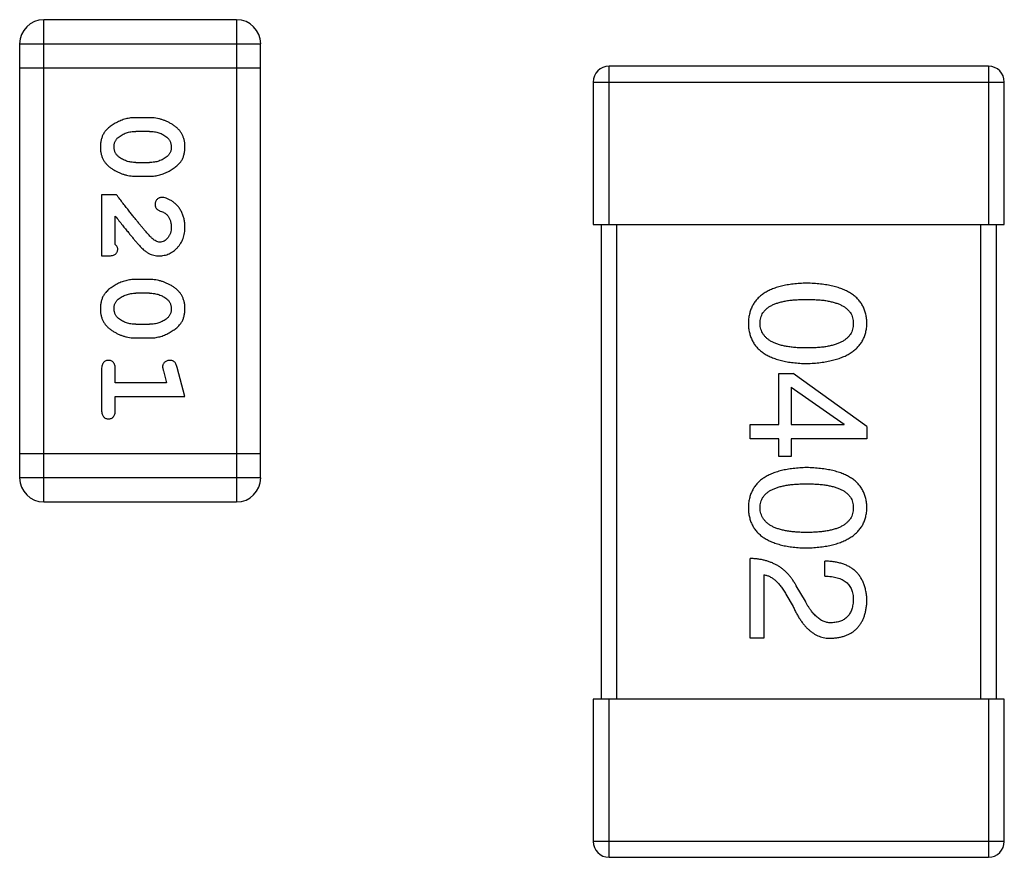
# Model space of a CAD drawing. Header units: millimetres. Extents: x 42 to 554, y 166 to 335.
# Tile 78 of 256: x 401.78 to 403.03, y 241.78 to 242.84. Entities that reach past the tile are written whole.
import ezdxf

# ---------------------------------------------------------------- set-up
doc = ezdxf.new("R2010")
doc.units = ezdxf.units.MM
doc.header["$LTSCALE"] = 30.734
doc.layers.get('0').update_dxf_attribs({"linetype": 'CONTINUOUS'})

msp = doc.modelspace()

# ---------------------------------------------------------------- linework, layer by layer
at = {"linetype": 'Continuous'}
for p, q in [((401.8145, 242.2303), (401.8145, 242.8399)), ((402.0584, 242.8399), (401.8145, 242.8399)), ((402.0584, 242.8399), (402.0584, 242.2303)), ((401.784, 242.8094), (401.784, 242.2608)), ((401.784, 242.8094), (402.0888, 242.8094)), ((402.0888, 242.2608), (402.0888, 242.8094)), ((402.5294, 242.5811), (402.5294, 242.7811)), ((403.0094, 242.7811), (402.5294, 242.7811)), ((403.0094, 242.7811), (403.0094, 242.5811)), ((401.784, 242.7789), (402.0888, 242.7789)), ((402.5094, 242.7611), (402.5094, 242.5811)), ((402.5094, 242.7611), (403.0294, 242.7611)), ((403.0294, 242.5811), (403.0294, 242.7611)), ((401.9485, 242.716), (401.9307, 242.716)), ((401.9482, 242.6987), (401.931, 242.6987)), ((401.931, 242.6594), (401.9482, 242.6594)), ((401.9307, 242.6421), (401.9485, 242.6421)), ((401.8877, 242.6185), (401.8877, 242.5414)), ((401.9065, 242.6185), (401.8877, 242.6185)), ((401.905, 242.5556), (401.905, 242.5917)), ((402.5094, 242.5811), (403.0294, 242.5811)), ((402.5194, 242.5811), (402.5194, 241.9811)), ((402.5394, 241.9811), (402.5394, 242.5811)), ((402.9994, 242.5811), (402.9994, 241.9811)), ((403.0194, 241.9811), (403.0194, 242.5811)), ((401.8877, 242.5414), (401.8955, 242.5414)), ((401.9485, 242.5115), (401.9307, 242.5115)), ((401.9482, 242.4942), (401.931, 242.4942)), ((401.931, 242.4549), (401.9482, 242.4549)), ((401.9307, 242.4376), (401.9485, 242.4376)), ((401.8877, 242.3982), (401.8877, 242.3463)), ((401.905, 242.3809), (401.905, 242.3982)), ((401.9658, 242.396), (401.9699, 242.3809)), ((401.9931, 242.3636), (401.9832, 242.4002)), ((402.7442, 242.328), (402.7442, 242.3927)), ((402.7442, 242.3927), (402.7622, 242.3927)), ((402.8557, 242.3255), (402.7622, 242.3927)), ((401.9699, 242.3809), (401.905, 242.3809)), ((402.7598, 242.3755), (402.7598, 242.328)), ((402.7598, 242.3755), (402.827, 242.3288)), ((401.905, 242.3463), (401.905, 242.3636)), ((401.905, 242.3636), (401.9931, 242.3636)), ((402.7081, 242.3099), (402.7081, 242.328)), ((402.7081, 242.328), (402.7442, 242.328)), ((402.7598, 242.328), (402.827, 242.328)), ((402.827, 242.328), (402.827, 242.3288)), ((402.8557, 242.3255), (402.8557, 242.3099)), ((402.7442, 242.3099), (402.7081, 242.3099)), ((402.7442, 242.2878), (402.7442, 242.3099)), ((402.7598, 242.3099), (402.7598, 242.2878)), ((402.8557, 242.3099), (402.7598, 242.3099)), ((402.0888, 242.2913), (401.784, 242.2913)), ((402.7598, 242.2878), (402.7442, 242.2878)), ((402.0888, 242.2608), (401.784, 242.2608)), ((401.8145, 242.2303), (402.0584, 242.2303)), ((402.7081, 242.0579), (402.7081, 242.1588)), ((402.8024, 242.1366), (402.8024, 242.1555)), ((402.7253, 242.1383), (402.7253, 242.0579)), ((402.7778, 242.1047), (402.7663, 242.1243)), ((402.7532, 242.1137), (402.7622, 242.0981)), ((402.7253, 242.0579), (402.7081, 242.0579)), ((402.5094, 241.9811), (402.5094, 241.8011)), ((403.0294, 241.9811), (402.5094, 241.9811)), ((402.5294, 241.7811), (402.5294, 241.9811)), ((403.0094, 241.9811), (403.0094, 241.7811)), ((403.0294, 241.8011), (403.0294, 241.9811)), ((403.0294, 241.8011), (402.5094, 241.8011)), ((402.5294, 241.7811), (403.0094, 241.7811))]:
    msp.add_line(p, q, dxfattribs=at)
for centre, radius, start, end in [((401.8145, 242.8094), 0.0305, 90, 180), ((402.0584, 242.8094), 0.0305, 0, 90), ((402.5294, 242.7611), 0.02, 90, 180), ((403.0094, 242.7611), 0.02, 0, 90), ((401.8145, 242.2608), 0.0305, 180, 270), ((402.0584, 242.2608), 0.0305, 270, 0), ((402.5294, 241.8011), 0.02, 180, 270), ((403.0094, 241.8011), 0.02, 270, 0)]:
    msp.add_arc(centre, radius, start, end, dxfattribs=at)
for points, knots in [([(401.9307, 242.716), (401.9296, 242.716), (401.9275, 242.716), (401.9243, 242.7157), (401.9212, 242.7152), (401.9181, 242.7145), (401.9151, 242.7136), (401.9121, 242.7125), (401.9091, 242.7112), (401.9062, 242.7097), (401.9035, 242.7082), (401.9009, 242.7065), (401.8986, 242.7049), (401.8965, 242.7032), (401.8947, 242.7015), (401.893, 242.6998), (401.8916, 242.6981), (401.89, 242.6957), (401.8884, 242.6926), (401.8871, 242.6884), (401.8862, 242.6838), (401.8861, 242.6806), (401.8861, 242.679)], [0, 0, 0, 0, 0.049886, 0.09882, 0.148132, 0.19689, 0.246038, 0.295176, 0.345305, 0.395692, 0.445312, 0.491875, 0.535813, 0.577009, 0.616081, 0.652689, 0.687585, 0.720206, 0.785062, 0.85223, 0.923759, 1, 1, 1, 1]), ([(401.9931, 242.6792), (401.993, 242.6807), (401.993, 242.6835), (401.9922, 242.6876), (401.9911, 242.6914), (401.9895, 242.695), (401.9875, 242.6983), (401.985, 242.7013), (401.982, 242.7041), (401.9786, 242.7066), (401.975, 242.7088), (401.9713, 242.7107), (401.9676, 242.7123), (401.9639, 242.7137), (401.9601, 242.7147), (401.9562, 242.7155), (401.9524, 242.7159), (401.9498, 242.716), (401.9485, 242.716)], [0, 0, 0, 0, 0.06692, 0.130834, 0.19258, 0.252759, 0.312631, 0.373411, 0.436359, 0.501894, 0.568244, 0.632472, 0.69556, 0.757163, 0.818592, 0.878885, 0.939235, 1, 1, 1, 1]), ([(401.9087, 242.6911), (401.9095, 242.6917), (401.911, 242.6929), (401.9136, 242.6944), (401.9162, 242.6958), (401.919, 242.6968), (401.9218, 242.6977), (401.9248, 242.6983), (401.9279, 242.6986), (401.9299, 242.6987), (401.931, 242.6987)], [0, 0, 0, 0, 0.124927, 0.248361, 0.370889, 0.492583, 0.61616, 0.741472, 0.869044, 1, 1, 1, 1]), ([(401.9482, 242.6987), (401.9492, 242.6987), (401.9513, 242.6986), (401.9544, 242.6983), (401.9573, 242.6978), (401.9601, 242.6969), (401.9628, 242.6959), (401.9653, 242.6947), (401.9677, 242.6932), (401.9692, 242.692), (401.97, 242.6915)], [0, 0, 0, 0, 0.135446, 0.266257, 0.393419, 0.517936, 0.639137, 0.758785, 0.879345, 1, 1, 1, 1]), ([(401.9034, 242.6789), (401.9034, 242.6796), (401.9034, 242.6808), (401.9037, 242.6826), (401.9041, 242.6843), (401.9047, 242.6859), (401.9054, 242.6874), (401.9063, 242.6887), (401.9074, 242.69), (401.9083, 242.6907), (401.9087, 242.6911)], [0, 0, 0, 0, 0.139844, 0.271849, 0.399162, 0.521619, 0.6402, 0.758957, 0.87828, 1, 1, 1, 1]), ([(401.97, 242.6915), (401.9704, 242.6911), (401.9713, 242.6903), (401.9725, 242.6889), (401.9735, 242.6875), (401.9743, 242.686), (401.975, 242.6844), (401.9754, 242.6827), (401.9757, 242.6809), (401.9757, 242.6797), (401.9758, 242.6791)], [0, 0, 0, 0, 0.13042, 0.256046, 0.378133, 0.498725, 0.620452, 0.742761, 0.869406, 1, 1, 1, 1]), ([(401.8861, 242.679), (401.8861, 242.6775), (401.8862, 242.6747), (401.8869, 242.6706), (401.888, 242.6668), (401.8896, 242.6632), (401.8917, 242.6599), (401.8942, 242.6568), (401.8971, 242.654), (401.9005, 242.6516), (401.9041, 242.6494), (401.9078, 242.6474), (401.9115, 242.6458), (401.9153, 242.6444), (401.9191, 242.6434), (401.9229, 242.6426), (401.9268, 242.6422), (401.9294, 242.6421), (401.9307, 242.6421)], [0, 0, 0, 0, 0.067217, 0.131051, 0.19272, 0.252824, 0.312745, 0.373449, 0.436041, 0.501494, 0.567761, 0.632087, 0.695096, 0.757109, 0.817993, 0.878657, 0.939311, 1, 1, 1, 1]), ([(401.9092, 242.6666), (401.9087, 242.667), (401.9078, 242.6678), (401.9067, 242.6692), (401.9056, 242.6706), (401.9048, 242.6721), (401.9042, 242.6737), (401.9037, 242.6754), (401.9035, 242.6771), (401.9034, 242.6783), (401.9034, 242.6789)], [0, 0, 0, 0, 0.129853, 0.25607, 0.380154, 0.49978, 0.62208, 0.743277, 0.868791, 1, 1, 1, 1]), ([(401.9485, 242.6421), (401.9495, 242.6421), (401.9517, 242.6421), (401.9549, 242.6424), (401.958, 242.643), (401.9611, 242.6436), (401.9642, 242.6446), (401.9672, 242.6457), (401.9701, 242.647), (401.973, 242.6485), (401.9757, 242.6501), (401.9783, 242.6517), (401.9806, 242.6534), (401.9827, 242.655), (401.9846, 242.6567), (401.9862, 242.6584), (401.9877, 242.6602), (401.9892, 242.6625), (401.9908, 242.6657), (401.9921, 242.6699), (401.9929, 242.6744), (401.993, 242.6776), (401.9931, 242.6792)], [0, 0, 0, 0, 0.049855, 0.099516, 0.148482, 0.19758, 0.246804, 0.296268, 0.346517, 0.397047, 0.446826, 0.49336, 0.537801, 0.579207, 0.617974, 0.654833, 0.689171, 0.722088, 0.786392, 0.853518, 0.924186, 1, 1, 1, 1]), ([(401.9758, 242.6791), (401.9758, 242.6785), (401.9757, 242.6772), (401.9755, 242.6754), (401.9751, 242.6737), (401.9745, 242.6721), (401.9737, 242.6707), (401.9728, 242.6693), (401.9717, 242.6681), (401.9709, 242.6673), (401.9705, 242.667)], [0, 0, 0, 0, 0.138115, 0.270177, 0.397547, 0.520057, 0.63869, 0.757499, 0.878226, 1, 1, 1, 1]), ([(401.931, 242.6594), (401.9299, 242.6594), (401.9278, 242.6595), (401.9248, 242.6598), (401.9219, 242.6603), (401.9191, 242.6612), (401.9164, 242.6622), (401.9139, 242.6634), (401.9114, 242.6649), (401.9099, 242.6661), (401.9092, 242.6666)], [0, 0, 0, 0, 0.135449, 0.266263, 0.393429, 0.516942, 0.639128, 0.758779, 0.879341, 1, 1, 1, 1]), ([(401.9705, 242.667), (401.9697, 242.6664), (401.9681, 242.6652), (401.9655, 242.6636), (401.9629, 242.6623), (401.9601, 242.6612), (401.9573, 242.6604), (401.9544, 242.6598), (401.9513, 242.6595), (401.9492, 242.6594), (401.9482, 242.6594)], [0, 0, 0, 0, 0.125331, 0.248948, 0.371201, 0.494032, 0.616811, 0.742104, 0.868849, 1, 1, 1, 1]), ([(401.9515, 242.5635), (401.9511, 242.5639), (401.9501, 242.5649), (401.9485, 242.5665), (401.9468, 242.5684), (401.9449, 242.5705), (401.9428, 242.573), (401.9404, 242.5757), (401.9379, 242.5787), (401.9352, 242.5821), (401.9323, 242.5856), (401.9292, 242.5895), (401.9259, 242.5936), (401.9224, 242.598), (401.9187, 242.6028), (401.9148, 242.6078), (401.9107, 242.613), (401.908, 242.6166), (401.9065, 242.6185)], [0, 0, 0, 0, 0.026647, 0.057942, 0.094152, 0.134806, 0.180631, 0.231142, 0.286385, 0.346321, 0.411439, 0.481035, 0.555329, 0.634592, 0.718826, 0.807759, 0.901393, 1, 1, 1, 1]), ([(401.9637, 242.6153), (401.9632, 242.6153), (401.9621, 242.6152), (401.9606, 242.6147), (401.9591, 242.6139), (401.9578, 242.6128), (401.9567, 242.6114), (401.9559, 242.6099), (401.9554, 242.6082), (401.9553, 242.6071), (401.9553, 242.6065)], [0, 0, 0, 0, 0.120856, 0.239483, 0.360995, 0.490166, 0.620982, 0.746416, 0.870253, 1, 1, 1, 1]), ([(401.9553, 242.6065), (401.9553, 242.606), (401.9554, 242.6051), (401.9556, 242.6037), (401.9561, 242.6024), (401.9568, 242.6013), (401.9577, 242.6003), (401.9589, 242.5994), (401.9603, 242.5986), (401.9613, 242.5982), (401.9619, 242.598)], [0, 0, 0, 0, 0.127347, 0.246131, 0.359406, 0.470543, 0.586092, 0.711469, 0.847022, 1, 1, 1, 1]), ([(401.9931, 242.5781), (401.993, 242.5798), (401.9929, 242.5831), (401.992, 242.5881), (401.9906, 242.5928), (401.9886, 242.5973), (401.9862, 242.6015), (401.9833, 242.6051), (401.9801, 242.6082), (401.9765, 242.6108), (401.9729, 242.6127), (401.9696, 242.6142), (401.9666, 242.6151), (401.9646, 242.6153), (401.9637, 242.6153)], [0, 0, 0, 0, 0.098286, 0.193983, 0.289056, 0.384352, 0.477435, 0.566197, 0.652355, 0.737986, 0.818188, 0.887401, 0.94802, 1, 1, 1, 1]), ([(401.9619, 242.598), (401.9628, 242.5977), (401.9645, 242.5971), (401.9668, 242.5959), (401.9688, 242.5946), (401.9699, 242.5936), (401.9704, 242.5931)], [0, 0, 0, 0, 0.285518, 0.544185, 0.781367, 1, 1, 1, 1]), ([(401.905, 242.5917), (401.9065, 242.5897), (401.9095, 242.5859), (401.9138, 242.5804), (401.9178, 242.5755), (401.9214, 242.571), (401.9245, 242.5671), (401.9274, 242.5637), (401.9298, 242.5607), (401.9313, 242.559), (401.932, 242.5582)], [0, 0, 0, 0, 0.176662, 0.337826, 0.484741, 0.617764, 0.73494, 0.837793, 0.926412, 1, 1, 1, 1]), ([(401.9704, 242.5931), (401.9708, 242.5926), (401.9717, 242.5916), (401.9728, 242.5899), (401.9737, 242.5882), (401.9744, 242.5864), (401.975, 242.5845), (401.9754, 242.5825), (401.9757, 242.5804), (401.9758, 242.5789), (401.9758, 242.5782)], [0, 0, 0, 0, 0.121873, 0.243139, 0.363336, 0.485133, 0.607572, 0.734701, 0.864814, 1, 1, 1, 1]), ([(401.9603, 242.5414), (401.9614, 242.5414), (401.9636, 242.5415), (401.9669, 242.542), (401.97, 242.5428), (401.9729, 242.5439), (401.9758, 242.5454), (401.9785, 242.5472), (401.9811, 242.5493), (401.9835, 242.5517), (401.9858, 242.5543), (401.9877, 242.5572), (401.9894, 242.5602), (401.9908, 242.5634), (401.9918, 242.5668), (401.9925, 242.5704), (401.993, 242.5742), (401.993, 242.5768), (401.9931, 242.5781)], [0, 0, 0, 0, 0.060981, 0.120256, 0.178148, 0.236115, 0.293993, 0.352864, 0.413358, 0.476056, 0.539296, 0.602396, 0.665116, 0.728325, 0.792919, 0.859317, 0.928302, 1, 1, 1, 1]), ([(401.9758, 242.5782), (401.9757, 242.5768), (401.9756, 242.5741), (401.9748, 242.5703), (401.9734, 242.5669), (401.9715, 242.564), (401.9692, 242.5617), (401.9667, 242.5599), (401.964, 242.5589), (401.9622, 242.5588), (401.9612, 242.5587)], [0, 0, 0, 0, 0.156344, 0.299348, 0.4327, 0.561, 0.682299, 0.791883, 0.89611, 1, 1, 1, 1]), ([(401.932, 242.5582), (401.9328, 242.5573), (401.9343, 242.5556), (401.9365, 242.5532), (401.9386, 242.5511), (401.9406, 242.5492), (401.9425, 242.5476), (401.9442, 242.5463), (401.9459, 242.5452), (401.9479, 242.544), (401.9505, 242.543), (401.9536, 242.542), (401.9569, 242.5415), (401.9592, 242.5414), (401.9603, 242.5414)], [0, 0, 0, 0, 0.103002, 0.197728, 0.285279, 0.365235, 0.437224, 0.502446, 0.560545, 0.611446, 0.707576, 0.80349, 0.900532, 1, 1, 1, 1]), ([(401.9612, 242.5587), (401.9605, 242.5588), (401.9588, 242.5589), (401.9564, 242.5599), (401.9539, 242.5614), (401.9524, 242.5628), (401.9515, 242.5635)], [0, 0, 0, 0, 0.212836, 0.442809, 0.70317, 1, 1, 1, 1]), ([(401.8955, 242.5414), (401.8966, 242.5414), (401.8986, 242.5415), (401.9013, 242.5419), (401.9035, 242.5426), (401.9053, 242.5436), (401.9066, 242.545), (401.9075, 242.5465), (401.908, 242.5482), (401.9081, 242.5494), (401.9081, 242.5501)], [0, 0, 0, 0, 0.1844, 0.34094, 0.473574, 0.586824, 0.690029, 0.789175, 0.890445, 1, 1, 1, 1]), ([(401.9081, 242.5501), (401.9081, 242.5505), (401.908, 242.5514), (401.9073, 242.5528), (401.9063, 242.5542), (401.9054, 242.5551), (401.905, 242.5556)], [0, 0, 0, 0, 0.20611, 0.432681, 0.695597, 1, 1, 1, 1]), ([(401.9307, 242.5115), (401.9296, 242.5115), (401.9275, 242.5115), (401.9243, 242.5111), (401.9212, 242.5107), (401.9181, 242.51), (401.9151, 242.5091), (401.9121, 242.508), (401.9091, 242.5067), (401.9062, 242.5052), (401.9035, 242.5036), (401.9009, 242.502), (401.8986, 242.5004), (401.8965, 242.4987), (401.8947, 242.497), (401.893, 242.4953), (401.8916, 242.4936), (401.89, 242.4912), (401.8884, 242.4881), (401.8871, 242.4839), (401.8862, 242.4793), (401.8861, 242.4761), (401.8861, 242.4745)], [0, 0, 0, 0, 0.049886, 0.09882, 0.148132, 0.19689, 0.246038, 0.295176, 0.345305, 0.395692, 0.445312, 0.491875, 0.535813, 0.577009, 0.616081, 0.652689, 0.687585, 0.720206, 0.785062, 0.85223, 0.923759, 1, 1, 1, 1]), ([(401.9931, 242.4747), (401.993, 242.4761), (401.993, 242.479), (401.9922, 242.483), (401.9911, 242.4869), (401.9895, 242.4905), (401.9875, 242.4938), (401.985, 242.4968), (401.982, 242.4996), (401.9786, 242.5021), (401.975, 242.5043), (401.9713, 242.5062), (401.9676, 242.5078), (401.9639, 242.5092), (401.9601, 242.5102), (401.9562, 242.511), (401.9524, 242.5114), (401.9498, 242.5115), (401.9485, 242.5115)], [0, 0, 0, 0, 0.06692, 0.130834, 0.19258, 0.252759, 0.312631, 0.373411, 0.436359, 0.501894, 0.568244, 0.632472, 0.69556, 0.757163, 0.818592, 0.878885, 0.939235, 1, 1, 1, 1]), ([(402.7794, 242.5069), (402.7765, 242.5068), (402.7708, 242.5066), (402.7625, 242.5058), (402.7547, 242.5047), (402.7476, 242.5032), (402.741, 242.5013), (402.7349, 242.4991), (402.7294, 242.4965), (402.7245, 242.4934), (402.7201, 242.4901), (402.7163, 242.4863), (402.7131, 242.4822), (402.7105, 242.4777), (402.7084, 242.4728), (402.7069, 242.4675), (402.7059, 242.4619), (402.7057, 242.458), (402.7057, 242.456)], [0, 0, 0, 0, 0.087693, 0.170223, 0.247496, 0.319826, 0.387768, 0.451403, 0.511459, 0.568358, 0.622671, 0.675251, 0.726739, 0.778422, 0.830759, 0.884394, 0.940865, 1, 1, 1, 1]), ([(402.8557, 242.456), (402.8556, 242.458), (402.8554, 242.4619), (402.8544, 242.4675), (402.8528, 242.4728), (402.8507, 242.4777), (402.8479, 242.4822), (402.8446, 242.4863), (402.8407, 242.4901), (402.8362, 242.4935), (402.8311, 242.4965), (402.8254, 242.4991), (402.8192, 242.5013), (402.8123, 242.5032), (402.8049, 242.5047), (402.7969, 242.5058), (402.7884, 242.5066), (402.7825, 242.5068), (402.7794, 242.5069)], [0, 0, 0, 0, 0.057911, 0.113262, 0.165956, 0.217443, 0.268511, 0.319665, 0.372, 0.426129, 0.483365, 0.543779, 0.607756, 0.676562, 0.749704, 0.827713, 0.911177, 1, 1, 1, 1]), ([(401.9087, 242.4866), (401.9095, 242.4872), (401.911, 242.4884), (401.9136, 242.4899), (401.9162, 242.4913), (401.919, 242.4923), (401.9218, 242.4932), (401.9248, 242.4938), (401.9279, 242.4941), (401.9299, 242.4942), (401.931, 242.4942)], [0, 0, 0, 0, 0.124927, 0.248361, 0.370889, 0.492583, 0.61616, 0.741472, 0.869044, 1, 1, 1, 1]), ([(401.9482, 242.4942), (401.9492, 242.4942), (401.9513, 242.4941), (401.9544, 242.4938), (401.9573, 242.4932), (401.9601, 242.4924), (401.9628, 242.4914), (401.9653, 242.4901), (401.9677, 242.4887), (401.9692, 242.4875), (401.97, 242.487)], [0, 0, 0, 0, 0.135446, 0.266257, 0.393419, 0.517936, 0.639137, 0.758785, 0.879345, 1, 1, 1, 1]), ([(401.9034, 242.4744), (401.9034, 242.4751), (401.9034, 242.4763), (401.9037, 242.4781), (401.9041, 242.4798), (401.9047, 242.4814), (401.9054, 242.4829), (401.9063, 242.4842), (401.9074, 242.4855), (401.9083, 242.4862), (401.9087, 242.4866)], [0, 0, 0, 0, 0.139844, 0.271849, 0.399162, 0.521619, 0.6402, 0.758957, 0.87828, 1, 1, 1, 1]), ([(401.97, 242.487), (401.9704, 242.4865), (401.9713, 242.4857), (401.9725, 242.4844), (401.9735, 242.483), (401.9743, 242.4815), (401.975, 242.4799), (401.9754, 242.4782), (401.9757, 242.4764), (401.9757, 242.4752), (401.9758, 242.4746)], [0, 0, 0, 0, 0.13042, 0.256046, 0.378133, 0.498725, 0.620452, 0.742761, 0.869406, 1, 1, 1, 1]), ([(402.7204, 242.456), (402.7205, 242.4573), (402.7206, 242.4597), (402.7212, 242.4631), (402.7224, 242.4664), (402.7241, 242.4694), (402.7261, 242.4721), (402.7287, 242.4746), (402.7317, 242.4769), (402.7352, 242.4789), (402.7392, 242.4807), (402.7436, 242.4822), (402.7484, 242.4834), (402.7537, 242.4846), (402.7595, 242.4854), (402.7657, 242.4859), (402.7724, 242.4863), (402.777, 242.4863), (402.7794, 242.4864)], [0, 0, 0, 0, 0.049766, 0.097012, 0.143225, 0.188786, 0.235079, 0.282962, 0.333687, 0.387747, 0.445963, 0.508657, 0.576545, 0.649868, 0.72822, 0.812712, 0.903543, 1, 1, 1, 1]), ([(402.7794, 242.4864), (402.7818, 242.4863), (402.7864, 242.4863), (402.7931, 242.4859), (402.7994, 242.4854), (402.8051, 242.4846), (402.8104, 242.4834), (402.8153, 242.4822), (402.8197, 242.4807), (402.8236, 242.4789), (402.8271, 242.4769), (402.8302, 242.4746), (402.8327, 242.4721), (402.8348, 242.4694), (402.8365, 242.4664), (402.8376, 242.4631), (402.8383, 242.4597), (402.8384, 242.4573), (402.8384, 242.456)], [0, 0, 0, 0, 0.096452, 0.187278, 0.271765, 0.350519, 0.423437, 0.491321, 0.554011, 0.612224, 0.666281, 0.717003, 0.764884, 0.811423, 0.856783, 0.902993, 0.950236, 1, 1, 1, 1]), ([(401.8861, 242.4745), (401.8861, 242.473), (401.8862, 242.4702), (401.8869, 242.4661), (401.888, 242.4623), (401.8896, 242.4587), (401.8917, 242.4554), (401.8942, 242.4523), (401.8971, 242.4495), (401.9005, 242.4471), (401.9041, 242.4449), (401.9078, 242.4429), (401.9115, 242.4413), (401.9153, 242.4399), (401.9191, 242.4389), (401.9229, 242.4381), (401.9268, 242.4377), (401.9294, 242.4376), (401.9307, 242.4376)], [0, 0, 0, 0, 0.067217, 0.131051, 0.19272, 0.252824, 0.312745, 0.373449, 0.436041, 0.501494, 0.567761, 0.632087, 0.695096, 0.757109, 0.817993, 0.878657, 0.939311, 1, 1, 1, 1]), ([(401.9092, 242.4621), (401.9087, 242.4625), (401.9078, 242.4633), (401.9067, 242.4647), (401.9056, 242.4661), (401.9048, 242.4676), (401.9042, 242.4692), (401.9037, 242.4708), (401.9035, 242.4726), (401.9034, 242.4738), (401.9034, 242.4744)], [0, 0, 0, 0, 0.129853, 0.25607, 0.380154, 0.49978, 0.62208, 0.743277, 0.868791, 1, 1, 1, 1]), ([(401.9485, 242.4376), (401.9495, 242.4376), (401.9517, 242.4376), (401.9549, 242.4379), (401.958, 242.4385), (401.9611, 242.4391), (401.9642, 242.44), (401.9672, 242.4412), (401.9701, 242.4425), (401.973, 242.444), (401.9757, 242.4456), (401.9783, 242.4472), (401.9806, 242.4488), (401.9827, 242.4505), (401.9846, 242.4522), (401.9862, 242.4539), (401.9877, 242.4557), (401.9892, 242.458), (401.9908, 242.4612), (401.9921, 242.4654), (401.9929, 242.4699), (401.993, 242.4731), (401.9931, 242.4747)], [0, 0, 0, 0, 0.049855, 0.099516, 0.148482, 0.19758, 0.246804, 0.296268, 0.346517, 0.397047, 0.446826, 0.49336, 0.537801, 0.579207, 0.617974, 0.654833, 0.689171, 0.722088, 0.786392, 0.853518, 0.924186, 1, 1, 1, 1]), ([(401.9758, 242.4746), (401.9758, 242.474), (401.9757, 242.4727), (401.9755, 242.4709), (401.9751, 242.4692), (401.9745, 242.4676), (401.9737, 242.4662), (401.9728, 242.4648), (401.9717, 242.4635), (401.9709, 242.4628), (401.9705, 242.4624)], [0, 0, 0, 0, 0.138115, 0.270177, 0.397547, 0.520057, 0.63869, 0.757499, 0.878226, 1, 1, 1, 1]), ([(401.931, 242.4549), (401.9299, 242.4549), (401.9278, 242.455), (401.9248, 242.4553), (401.9219, 242.4558), (401.9191, 242.4567), (401.9164, 242.4576), (401.9139, 242.4589), (401.9114, 242.4604), (401.9099, 242.4615), (401.9092, 242.4621)], [0, 0, 0, 0, 0.135449, 0.266263, 0.393429, 0.516942, 0.639128, 0.758779, 0.879341, 1, 1, 1, 1]), ([(401.9705, 242.4624), (401.9697, 242.4618), (401.9681, 242.4606), (401.9655, 242.4591), (401.9629, 242.4578), (401.9601, 242.4567), (401.9573, 242.4559), (401.9544, 242.4553), (401.9513, 242.4549), (401.9492, 242.4549), (401.9482, 242.4549)], [0, 0, 0, 0, 0.125331, 0.248948, 0.371201, 0.494032, 0.616811, 0.742104, 0.868849, 1, 1, 1, 1]), ([(402.7057, 242.456), (402.7057, 242.454), (402.7059, 242.4502), (402.7069, 242.4445), (402.7084, 242.4393), (402.7105, 242.4344), (402.7131, 242.4299), (402.7163, 242.4257), (402.7201, 242.422), (402.7245, 242.4186), (402.7294, 242.4156), (402.7349, 242.413), (402.741, 242.4108), (402.7476, 242.4089), (402.7547, 242.4074), (402.7625, 242.4063), (402.7708, 242.4055), (402.7765, 242.4053), (402.7794, 242.4052)], [0, 0, 0, 0, 0.059134, 0.115603, 0.169236, 0.221572, 0.273254, 0.32474, 0.377319, 0.431815, 0.488555, 0.548609, 0.612242, 0.680182, 0.75251, 0.829782, 0.91231, 1, 1, 1, 1]), ([(402.7794, 242.4249), (402.7771, 242.4249), (402.7725, 242.425), (402.7659, 242.4253), (402.7598, 242.4259), (402.754, 242.4268), (402.7488, 242.4278), (402.7439, 242.4292), (402.7396, 242.4307), (402.7356, 242.4326), (402.7321, 242.4346), (402.7291, 242.437), (402.7265, 242.4395), (402.7244, 242.4424), (402.7227, 242.4454), (402.7214, 242.4487), (402.7206, 242.4523), (402.7205, 242.4548), (402.7204, 242.456)], [0, 0, 0, 0, 0.094834, 0.184067, 0.267029, 0.344713, 0.417334, 0.484367, 0.546941, 0.604717, 0.65953, 0.710539, 0.759381, 0.806382, 0.853027, 0.900623, 0.949121, 1, 1, 1, 1]), ([(402.7794, 242.4052), (402.7824, 242.4053), (402.7883, 242.4056), (402.7968, 242.4065), (402.8047, 242.4077), (402.812, 242.4092), (402.8188, 242.4111), (402.825, 242.4134), (402.8307, 242.416), (402.8358, 242.419), (402.8403, 242.4224), (402.8442, 242.4261), (402.8476, 242.4302), (402.8504, 242.4347), (402.8526, 242.4395), (402.8542, 242.4447), (402.8553, 242.4502), (402.8555, 242.4541), (402.8557, 242.456)], [0, 0, 0, 0, 0.088475, 0.171606, 0.249595, 0.322626, 0.391327, 0.455765, 0.516374, 0.573675, 0.628522, 0.681161, 0.732559, 0.783563, 0.83504, 0.887639, 0.942585, 1, 1, 1, 1]), ([(402.8384, 242.456), (402.8384, 242.4548), (402.8383, 242.4523), (402.8376, 242.4487), (402.8365, 242.4454), (402.8348, 242.4423), (402.8327, 242.4395), (402.8302, 242.4369), (402.8271, 242.4347), (402.8236, 242.4325), (402.8197, 242.4307), (402.8153, 242.4292), (402.8104, 242.4278), (402.8051, 242.4267), (402.7994, 242.4259), (402.7931, 242.4253), (402.7864, 242.425), (402.7818, 242.4249), (402.7794, 242.4249)], [0, 0, 0, 0, 0.050604, 0.098688, 0.145699, 0.191791, 0.238625, 0.286717, 0.337546, 0.391814, 0.449755, 0.512106, 0.579685, 0.652048, 0.730262, 0.814146, 0.904281, 1, 1, 1, 1]), ([(401.8963, 242.4093), (401.8957, 242.4092), (401.8945, 242.4092), (401.8928, 242.4087), (401.8913, 242.4078), (401.89, 242.4067), (401.8889, 242.4051), (401.8882, 242.4031), (401.8877, 242.4008), (401.8877, 242.3991), (401.8877, 242.3982)], [0, 0, 0, 0, 0.115051, 0.223278, 0.329269, 0.437893, 0.554681, 0.682591, 0.83103, 1, 1, 1, 1]), ([(401.905, 242.3982), (401.905, 242.3991), (401.9049, 242.4008), (401.9045, 242.4031), (401.9037, 242.4051), (401.9026, 242.4067), (401.9013, 242.4078), (401.8998, 242.4087), (401.8981, 242.4092), (401.8969, 242.4092), (401.8963, 242.4093)], [0, 0, 0, 0, 0.169102, 0.317658, 0.446239, 0.563118, 0.671828, 0.776546, 0.884858, 1, 1, 1, 1]), ([(401.974, 242.4093), (401.9734, 242.4092), (401.9722, 242.4092), (401.9704, 242.4087), (401.9688, 242.408), (401.9674, 242.407), (401.9662, 242.4058), (401.9654, 242.4044), (401.9649, 242.4029), (401.9648, 242.4019), (401.9648, 242.4014)], [0, 0, 0, 0, 0.138815, 0.27042, 0.39836, 0.52875, 0.654955, 0.771147, 0.884581, 1, 1, 1, 1]), ([(401.9832, 242.4002), (401.9829, 242.4011), (401.9825, 242.4026), (401.9816, 242.4047), (401.9807, 242.4063), (401.9797, 242.4075), (401.9785, 242.4083), (401.9772, 242.4089), (401.9757, 242.4092), (401.9746, 242.4092), (401.974, 242.4093)], [0, 0, 0, 0, 0.187321, 0.344927, 0.475328, 0.579604, 0.674244, 0.773631, 0.882025, 1, 1, 1, 1]), ([(401.9648, 242.4014), (401.9648, 242.401), (401.9648, 242.4003), (401.965, 242.399), (401.9654, 242.3976), (401.9656, 242.3965), (401.9658, 242.396)], [0, 0, 0, 0, 0.183151, 0.413144, 0.682305, 1, 1, 1, 1]), ([(401.8877, 242.3463), (401.8877, 242.3454), (401.8877, 242.3437), (401.8882, 242.3414), (401.8889, 242.3395), (401.89, 242.3379), (401.8913, 242.3367), (401.8928, 242.3359), (401.8945, 242.3354), (401.8957, 242.3353), (401.8963, 242.3353)], [0, 0, 0, 0, 0.169012, 0.317488, 0.445429, 0.560977, 0.67065, 0.776666, 0.88492, 1, 1, 1, 1]), ([(401.8963, 242.3353), (401.8969, 242.3353), (401.8981, 242.3354), (401.8998, 242.3359), (401.9013, 242.3368), (401.9026, 242.3379), (401.9037, 242.3395), (401.9044, 242.3414), (401.9049, 242.3437), (401.905, 242.3454), (401.905, 242.3463)], [0, 0, 0, 0, 0.11517, 0.223509, 0.328254, 0.438012, 0.553651, 0.682263, 0.830856, 1, 1, 1, 1]), ([(402.7794, 242.2737), (402.7765, 242.2736), (402.7708, 242.2734), (402.7625, 242.2726), (402.7547, 242.2715), (402.7476, 242.27), (402.741, 242.2682), (402.7349, 242.2659), (402.7294, 242.2633), (402.7245, 242.2603), (402.7201, 242.257), (402.7163, 242.2532), (402.7131, 242.249), (402.7105, 242.2445), (402.7084, 242.2396), (402.7069, 242.2344), (402.7059, 242.2288), (402.7057, 242.2249), (402.7057, 242.2229)], [0, 0, 0, 0, 0.087693, 0.170223, 0.247496, 0.319826, 0.387768, 0.451403, 0.511459, 0.568358, 0.622671, 0.675251, 0.726739, 0.778422, 0.830759, 0.884394, 0.940865, 1, 1, 1, 1]), ([(402.8557, 242.2229), (402.8556, 242.2249), (402.8554, 242.2288), (402.8544, 242.2344), (402.8528, 242.2396), (402.8507, 242.2445), (402.8479, 242.2491), (402.8446, 242.2532), (402.8407, 242.257), (402.8362, 242.2603), (402.8311, 242.2633), (402.8254, 242.2659), (402.8192, 242.2682), (402.8123, 242.27), (402.8049, 242.2715), (402.7969, 242.2726), (402.7884, 242.2734), (402.7825, 242.2736), (402.7794, 242.2737)], [0, 0, 0, 0, 0.057911, 0.113262, 0.165956, 0.217443, 0.268511, 0.319665, 0.372, 0.426129, 0.483365, 0.543779, 0.607756, 0.676562, 0.749704, 0.827713, 0.911177, 1, 1, 1, 1]), ([(402.7204, 242.2229), (402.7205, 242.2241), (402.7206, 242.2265), (402.7212, 242.23), (402.7224, 242.2332), (402.7241, 242.2362), (402.7261, 242.239), (402.7287, 242.2415), (402.7317, 242.2437), (402.7352, 242.2457), (402.7392, 242.2475), (402.7436, 242.2491), (402.7484, 242.2503), (402.7537, 242.2514), (402.7595, 242.2522), (402.7657, 242.2528), (402.7724, 242.2531), (402.777, 242.2532), (402.7794, 242.2532)], [0, 0, 0, 0, 0.049766, 0.097012, 0.143225, 0.188786, 0.235079, 0.282962, 0.333687, 0.387747, 0.445963, 0.508657, 0.576545, 0.649868, 0.72822, 0.812712, 0.903543, 1, 1, 1, 1]), ([(402.7794, 242.2532), (402.7818, 242.2532), (402.7864, 242.2531), (402.7931, 242.2528), (402.7994, 242.2522), (402.8051, 242.2514), (402.8104, 242.2503), (402.8153, 242.2491), (402.8197, 242.2475), (402.8236, 242.2457), (402.8271, 242.2437), (402.8302, 242.2415), (402.8327, 242.239), (402.8348, 242.2362), (402.8365, 242.2332), (402.8376, 242.23), (402.8383, 242.2265), (402.8384, 242.2241), (402.8384, 242.2229)], [0, 0, 0, 0, 0.096452, 0.187278, 0.271765, 0.350519, 0.423437, 0.491321, 0.554011, 0.612224, 0.666281, 0.717003, 0.764884, 0.811423, 0.856783, 0.902993, 0.950236, 1, 1, 1, 1]), ([(402.7057, 242.2229), (402.7057, 242.2209), (402.7059, 242.217), (402.7069, 242.2114), (402.7084, 242.2061), (402.7105, 242.2012), (402.7131, 242.1967), (402.7163, 242.1926), (402.7201, 242.1888), (402.7245, 242.1854), (402.7294, 242.1825), (402.7349, 242.1799), (402.741, 242.1776), (402.7476, 242.1757), (402.7547, 242.1742), (402.7625, 242.1731), (402.7708, 242.1724), (402.7765, 242.1722), (402.7794, 242.1721)], [0, 0, 0, 0, 0.059134, 0.115603, 0.169236, 0.221572, 0.273254, 0.32474, 0.377319, 0.431815, 0.488555, 0.548609, 0.612242, 0.680182, 0.75251, 0.829782, 0.91231, 1, 1, 1, 1]), ([(402.7794, 242.1917), (402.7771, 242.1918), (402.7725, 242.1918), (402.7659, 242.1922), (402.7598, 242.1928), (402.754, 242.1936), (402.7488, 242.1947), (402.7439, 242.196), (402.7396, 242.1976), (402.7356, 242.1994), (402.7321, 242.2015), (402.7291, 242.2038), (402.7265, 242.2064), (402.7244, 242.2092), (402.7227, 242.2123), (402.7214, 242.2156), (402.7206, 242.2192), (402.7205, 242.2216), (402.7204, 242.2229)], [0, 0, 0, 0, 0.094834, 0.184067, 0.267029, 0.344713, 0.417334, 0.484367, 0.546941, 0.604717, 0.65953, 0.710539, 0.759381, 0.806382, 0.853027, 0.900623, 0.949121, 1, 1, 1, 1]), ([(402.8384, 242.2229), (402.8384, 242.2216), (402.8383, 242.2192), (402.8376, 242.2156), (402.8365, 242.2123), (402.8348, 242.2092), (402.8327, 242.2064), (402.8302, 242.2038), (402.8271, 242.2015), (402.8236, 242.1994), (402.8197, 242.1976), (402.8153, 242.196), (402.8104, 242.1947), (402.8051, 242.1936), (402.7994, 242.1928), (402.7931, 242.1922), (402.7864, 242.1918), (402.7818, 242.1918), (402.7794, 242.1917)], [0, 0, 0, 0, 0.050604, 0.098688, 0.145699, 0.191791, 0.238625, 0.286717, 0.337546, 0.391814, 0.449755, 0.512106, 0.579685, 0.652048, 0.730262, 0.814146, 0.904281, 1, 1, 1, 1]), ([(402.7794, 242.1721), (402.7824, 242.1722), (402.7883, 242.1725), (402.7968, 242.1733), (402.8047, 242.1745), (402.812, 242.176), (402.8188, 242.1779), (402.825, 242.1802), (402.8307, 242.1829), (402.8358, 242.1859), (402.8403, 242.1892), (402.8442, 242.193), (402.8476, 242.1971), (402.8504, 242.2015), (402.8526, 242.2064), (402.8542, 242.2115), (402.8553, 242.2171), (402.8555, 242.2209), (402.8557, 242.2229)], [0, 0, 0, 0, 0.088475, 0.171606, 0.249595, 0.322626, 0.391327, 0.455765, 0.516374, 0.573675, 0.628522, 0.681161, 0.732559, 0.783563, 0.83504, 0.887639, 0.942585, 1, 1, 1, 1]), ([(402.7663, 242.1243), (402.7656, 242.1257), (402.764, 242.1284), (402.7615, 242.1322), (402.7588, 242.1358), (402.756, 242.1391), (402.7529, 242.1422), (402.7497, 242.1449), (402.7463, 242.1475), (402.7428, 242.1498), (402.739, 242.1518), (402.7351, 242.1536), (402.7311, 242.1551), (402.7268, 242.1564), (402.7224, 242.1574), (402.7178, 242.1581), (402.713, 242.1586), (402.7098, 242.1587), (402.7081, 242.1588)], [0, 0, 0, 0, 0.065828, 0.130094, 0.192451, 0.254037, 0.313974, 0.373757, 0.433048, 0.492243, 0.551902, 0.611758, 0.672678, 0.734814, 0.798569, 0.863693, 0.930488, 1, 1, 1, 1]), ([(402.8557, 242.1047), (402.8556, 242.1067), (402.8554, 242.1106), (402.8546, 242.1163), (402.8534, 242.1216), (402.8518, 242.1266), (402.8498, 242.1311), (402.8475, 242.1353), (402.8448, 242.1391), (402.8416, 242.1424), (402.838, 242.1454), (402.8341, 242.1481), (402.8297, 242.1503), (402.825, 242.1521), (402.8199, 242.1535), (402.8144, 242.1546), (402.8085, 242.1553), (402.8045, 242.1554), (402.8024, 242.1555)], [0, 0, 0, 0, 0.07282, 0.141057, 0.2062, 0.267672, 0.326735, 0.383519, 0.439188, 0.494454, 0.549628, 0.605958, 0.66397, 0.72402, 0.787502, 0.854127, 0.925065, 1, 1, 1, 1]), ([(402.7253, 242.1383), (402.7266, 242.138), (402.7293, 242.1375), (402.733, 242.1359), (402.7367, 242.1337), (402.7402, 242.1309), (402.7437, 242.1275), (402.747, 242.1235), (402.7502, 242.1188), (402.7522, 242.1154), (402.7532, 242.1137)], [0, 0, 0, 0, 0.103034, 0.208166, 0.318255, 0.434664, 0.559728, 0.695394, 0.841708, 1, 1, 1, 1]), ([(402.8024, 242.1366), (402.8038, 242.1366), (402.8067, 242.1365), (402.8108, 242.136), (402.8146, 242.1354), (402.8181, 242.1345), (402.8213, 242.1334), (402.8243, 242.1322), (402.827, 242.1307), (402.8294, 242.1289), (402.8316, 242.1269), (402.8334, 242.1248), (402.835, 242.1223), (402.8363, 242.1197), (402.8372, 242.1169), (402.8379, 242.1138), (402.8384, 242.1105), (402.8384, 242.1083), (402.8384, 242.1071)], [0, 0, 0, 0, 0.082594, 0.15978, 0.232961, 0.301462, 0.365595, 0.426678, 0.484662, 0.540809, 0.595146, 0.648401, 0.702272, 0.757102, 0.813447, 0.872233, 0.934055, 1, 1, 1, 1]), ([(402.7622, 242.0981), (402.763, 242.0964), (402.7645, 242.0931), (402.767, 242.0884), (402.7696, 242.084), (402.7723, 242.08), (402.775, 242.0762), (402.7779, 242.0729), (402.7808, 242.0698), (402.7839, 242.0672), (402.787, 242.0648), (402.7902, 242.0628), (402.7935, 242.0611), (402.7969, 242.0598), (402.8004, 242.0588), (402.804, 242.0582), (402.8077, 242.0578), (402.8102, 242.0579), (402.8114, 242.0579)], [0, 0, 0, 0, 0.082731, 0.161257, 0.236138, 0.307554, 0.375712, 0.440848, 0.502916, 0.562567, 0.619798, 0.675716, 0.73039, 0.78386, 0.837315, 0.890547, 0.944917, 1, 1, 1, 1]), ([(402.8122, 242.0776), (402.8114, 242.0776), (402.8098, 242.0775), (402.8074, 242.0776), (402.805, 242.078), (402.8027, 242.0786), (402.8004, 242.0795), (402.7981, 242.0806), (402.7959, 242.082), (402.7937, 242.0836), (402.7916, 242.0854), (402.7895, 242.0874), (402.7874, 242.0897), (402.7854, 242.0922), (402.7835, 242.095), (402.7815, 242.098), (402.7796, 242.1012), (402.7784, 242.1035), (402.7778, 242.1047)], [0, 0, 0, 0, 0.052237, 0.103888, 0.155485, 0.207395, 0.259864, 0.31356, 0.369176, 0.4266, 0.486836, 0.550048, 0.61567, 0.685271, 0.75824, 0.834614, 0.915635, 1, 1, 1, 1]), ([(402.8114, 242.0579), (402.8131, 242.0581), (402.8164, 242.0584), (402.8212, 242.0591), (402.8257, 242.0603), (402.8298, 242.0617), (402.8337, 242.0635), (402.8372, 242.0656), (402.8405, 242.068), (402.8434, 242.0708), (402.846, 242.0739), (402.8484, 242.0773), (402.8504, 242.0811), (402.8521, 242.0852), (402.8534, 242.0896), (402.8545, 242.0943), (402.8553, 242.0994), (402.8555, 242.1029), (402.8557, 242.1047)], [0, 0, 0, 0, 0.070688, 0.137741, 0.201612, 0.262778, 0.321223, 0.378455, 0.434411, 0.490146, 0.546362, 0.603392, 0.662208, 0.723401, 0.787372, 0.85442, 0.925153, 1, 1, 1, 1]), ([(402.8384, 242.1071), (402.8384, 242.106), (402.8383, 242.1038), (402.8379, 242.1006), (402.8373, 242.0976), (402.8366, 242.0949), (402.8356, 242.0923), (402.8344, 242.0899), (402.8331, 242.0878), (402.8315, 242.0858), (402.8298, 242.0841), (402.8278, 242.0825), (402.8257, 242.0812), (402.8234, 242.08), (402.8208, 242.0791), (402.8181, 242.0784), (402.8152, 242.0779), (402.8132, 242.0777), (402.8122, 242.0776)], [0, 0, 0, 0, 0.076112, 0.148436, 0.216883, 0.281466, 0.34298, 0.402356, 0.459881, 0.51546, 0.571111, 0.62658, 0.683162, 0.741007, 0.801404, 0.863825, 0.930544, 1, 1, 1, 1])]:
    msp.add_open_spline(points, degree=3, knots=knots, dxfattribs=at)

doc.saveas('drawing.dxf')
